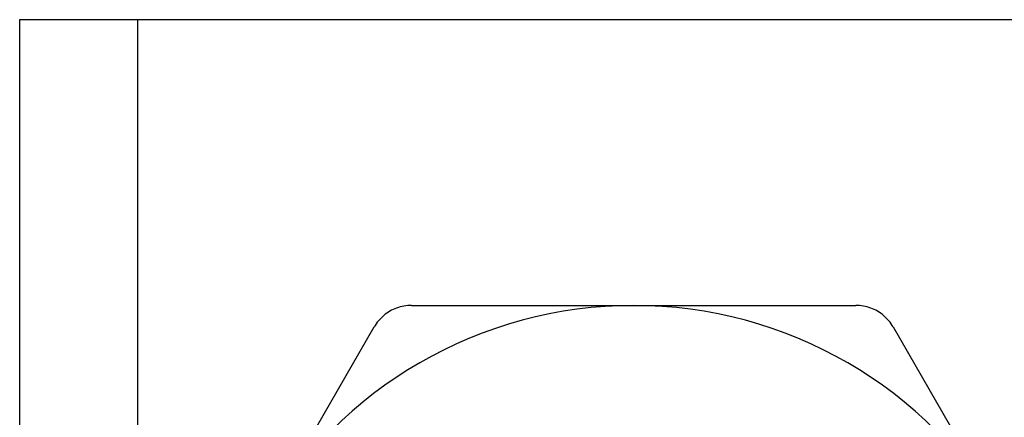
# Model space of a CAD drawing. Header units: inches. Extents: x 3.3 to 95.3, y 5.9 to 50.1.
# Tile 49 of 64: x 21.499 to 21.95, y 34.812 to 34.995. Entities that reach past the tile are written whole.
import ezdxf

# ---------------------------------------------------------------- set-up
doc = ezdxf.new("R2010")
doc.units = ezdxf.units.IN
doc.header["$MEASUREMENT"] = 0
doc.layers.add('Visible Edges(ANSI)', color=7, linetype='Continuous', lineweight=25)
doc.layers.add('Visible Tangent Edges(ANSI)', color=7, linetype='Continuous', lineweight=25)

msp = doc.modelspace()

# ---------------------------------------------------------------- linework, layer by layer
at = {"layer": 'Visible Edges(ANSI)'}
for p, q in [((21.49908, 34.99457), (21.55293, 34.99457)), ((21.49908, 21.54575), (21.49908, 34.99457)), ((21.55293, 34.99457), (22.00723, 34.99457)), ((21.67836, 34.86366), (21.78008, 34.86366)), ((21.78008, 34.86366), (21.88179, 34.86366)), ((21.61045, 34.76573), (21.66131, 34.85382)), ((21.89884, 34.85382), (21.9497, 34.76573))]:
    msp.add_line(p, q, dxfattribs=at)
at = {"layer": 'Visible Edges(ANSI)', "flags": 128}
for points in [[(21.67836, 34.86366), (21.6775, 34.86364), (21.67665, 34.86359), (21.67579, 34.86349), (21.67494, 34.86336), (21.67409, 34.86319), (21.67325, 34.86298), (21.67242, 34.86274), (21.6716, 34.86246), (21.6708, 34.86215), (21.67002, 34.8618), (21.66925, 34.86143), (21.66851, 34.86102), (21.66779, 34.86058), (21.66709, 34.86011), (21.6664, 34.85961), (21.66573, 34.85907), (21.66508, 34.8585), (21.66445, 34.8579), (21.66385, 34.85728), (21.66328, 34.85663), (21.66274, 34.85596), (21.66223, 34.85526), (21.66175, 34.85455), (21.66131, 34.85382)], [(21.89884, 34.85382), (21.8984, 34.85455), (21.89792, 34.85526), (21.89741, 34.85596), (21.89687, 34.85663), (21.8963, 34.85728), (21.8957, 34.8579), (21.89507, 34.8585), (21.89442, 34.85907), (21.89375, 34.85961), (21.89306, 34.86011), (21.89236, 34.86058), (21.89164, 34.86102), (21.8909, 34.86143), (21.89013, 34.8618), (21.88935, 34.86215), (21.88855, 34.86246), (21.88773, 34.86274), (21.8869, 34.86298), (21.88606, 34.86319), (21.88521, 34.86336), (21.88436, 34.86349), (21.8835, 34.86359), (21.88265, 34.86364), (21.88179, 34.86366)]]:
    msp.add_lwpolyline(points, dxfattribs=at)
at = {"layer": 'Visible Edges(ANSI)'}
for start, end in [(90, 150), (30, 90)]:
    msp.add_arc((21.78008, 34.66779), 0.19587, start, end, dxfattribs=at)
at = {"layer": 'Visible Tangent Edges(ANSI)'}
msp.add_line((21.55293, 34.99457), (21.55293, 21.54575), dxfattribs=at)

doc.saveas('drawing.dxf')
